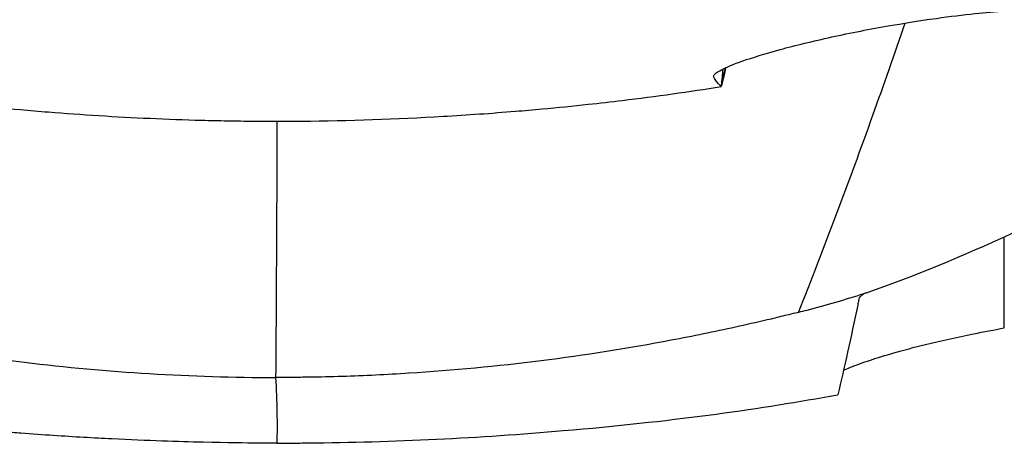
# Model space of a CAD drawing. Header units: millimetres. Extents: x 0 to 3390, y 0 to 1680.
# Tile 60 of 194: x 534 to 561, y 1342 to 1354. Entities that reach past the tile are written whole.
import ezdxf

# ---------------------------------------------------------------- set-up
doc = ezdxf.new("R2010")
doc.units = ezdxf.units.MM
doc.header["$LTSCALE"] = 0.2

# ---------------------------------------------------------------- blocks, each defined once
blk = doc.blocks.new('A$C8cfa445e')
for p, q in [((12.235, -161.541), (12.268, -161.237)), ((12.213, -161.722), (12.215, -161.722)), ((12.215, -161.722), (12.215, -161.722)), ((20, -168.373), (20, -165.86))]:
    blk.add_line(p, q)
for centre, major_axis, ratio, start_param, end_param in [((3.21, -160.562), (9.023, -0.997), 0.709331, 6.257848, 6.285881), ((15.736, -166.887), (-14.461, -2.877), 0.217511, 1.490958, 1.50566)]:
    blk.add_ellipse(centre, major_axis=major_axis, ratio=ratio, start_param=start_param, end_param=end_param)
for points, knots in [([(16.857, -160.046), (17.168, -159.992), (17.612, -159.919), (18.514, -159.793), (18.868, -159.749), (19.778, -159.652), (20.323, -159.614), (20.746, -159.612)], [0, 0, 0, 0, 0.0966404, 0.0966404, 0.1675367, 0.1675367, 0.2979925, 0.2979925, 0.2979925, 0.2979925]), ([(12.215, -161.722), (12.19, -161.702), (12.164, -161.677), (12.138, -161.649), (12.125, -161.636), (12.112, -161.621), (12.1, -161.605), (12.087, -161.59), (12.076, -161.576), (12.061, -161.556), (12.048, -161.538), (12.035, -161.519), (12.024, -161.499), (12.017, -161.489), (12.01, -161.478), (12.006, -161.468), (12.002, -161.457), (12.002, -161.445), (12.005, -161.433), (12.006, -161.43), (12.007, -161.426), (12.009, -161.422), (12.019, -161.398), (12.043, -161.373), (12.077, -161.347), (12.112, -161.321), (12.146, -161.301), (12.216, -161.264), (12.354, -161.19), (12.549, -161.11), (12.808, -161.019), (13.07, -160.928), (13.397, -160.825), (13.831, -160.706), (14.045, -160.648), (14.268, -160.59), (14.5, -160.534), (14.741, -160.475), (14.991, -160.417), (15.251, -160.36), (15.507, -160.304), (15.773, -160.249), (16.05, -160.195), (16.31, -160.145), (16.579, -160.095), (16.857, -160.046)], [0, 0, 0, 0, 0.125, 0.125, 0.125, 0.1875, 0.1875, 0.1875, 0.25, 0.25, 0.25, 0.305992, 0.305992, 0.305992, 0.335325, 0.335325, 0.335325, 0.365722, 0.365722, 0.365722, 0.375, 0.375, 0.375, 0.4375, 0.4375, 0.4375, 0.5, 0.5, 0.5, 0.624388, 0.624388, 0.624388, 0.75, 0.75, 0.75, 0.81218, 0.81218, 0.81218, 0.876839, 0.876839, 0.876839, 0.940455, 0.940455, 0.940455, 1, 1, 1, 1]), ([(14.338, -167.947), (15.042, -166.172), (16.034, -163.542), (16.979, -160.831), (17.269, -159.977)], [0.0003171, 0.0003171, 0.0003171, 0.0003171, 0.3333333, 0.4843944, 0.4843944, 0.4843944, 0.4843944]), ([(-12.216, -161.723), (-10.984, -161.923), (-9.689, -162.093), (-7.957, -162.277), (-7.515, -162.32), (-6.813, -162.383), (-6.559, -162.404), (-5.378, -162.499), (-4.444, -162.557), (-3.032, -162.621), (-2.559, -162.638), (-1.848, -162.658), (-1.614, -162.663), (-1.253, -162.669), (-1.134, -162.671), (-0.9, -162.674), (-0.779, -162.676), (-0.437, -162.679), (-0.215, -162.68), (0.005, -162.68)], [0.000015, 0.000015, 0.000015, 0.000015, 0.417477, 0.417477, 0.55916, 0.55916, 0.64057, 0.64057, 0.932209, 0.932209, 1.07872, 1.07872, 1.151956, 1.151956, 1.188081, 1.188081, 1.22311, 1.22311, 1.286781, 1.286781, 1.286781, 1.286781]), ([(0.005, -162.68), (0.115, -162.68), (0.335, -162.679), (0.555, -162.678), (1.969, -162.665), (3.272, -162.62), (5.227, -162.506), (5.89, -162.459), (6.795, -162.384), (7.042, -162.363), (7.709, -162.301), (8.133, -162.259), (8.866, -162.179), (9.181, -162.143), (9.949, -162.051), (10.416, -161.99), (11.327, -161.862), (11.773, -161.795), (12.213, -161.722)], [-0.065628, -0.065628, -0.065628, -0.065628, -0.032814, 0, 0, 0.391324, 0.391324, 0.594346, 0.594346, 0.67089, 0.67089, 0.806826, 0.806826, 0.907877, 0.907877, 1.055645, 1.055645, 1.201456, 1.201456, 1.201456, 1.201456]), ([(-0.012, -162.68), (-0.015, -163.611), (-0.018, -164.488), (-0.022, -165.313), (-0.03, -166.989), (-0.038, -168.454), (-0.05, -169.737)], [0.4210232, 0.4210232, 0.4210232, 0.4210232, 0.6121968, 0.6121968, 0.6121968, 1, 1, 1, 1]), ([(16.212, -167.405), (17.536, -166.941), (18.888, -166.38), (21.304, -165.253), (22.426, -164.674), (23.531, -164.039)], [0.0002639, 0.0002639, 0.0002639, 0.0002639, 0.4351256, 0.4351256, 0.8274309, 0.8274309, 0.8274309, 0.8274309]), ([(16.212, -167.405), (16.199, -167.41), (16.185, -167.414), (16.159, -167.422), (16.146, -167.427), (16.133, -167.431)], [-0.008670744, -0.008670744, -0.008670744, -0.008670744, -0.00432798, -0.00432798, -0.000017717, -0.000017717, -0.000017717, -0.000017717]), ([(16.133, -167.431), (15.619, -167.598), (15.096, -167.754), (14.564, -167.891), (14.489, -167.91), (14.414, -167.929), (14.338, -167.947)], [0.0000113, 0.0000113, 0.0000113, 0.0000113, 0.8758252, 0.8758252, 0.8758252, 0.9992012, 0.9992012, 0.9992012, 0.9992012]), ([(15.992, -167.614), (15.988, -167.635), (15.983, -167.657), (15.975, -167.699), (15.97, -167.721), (15.966, -167.742)], [-0.04217039, -0.04217039, -0.04217039, -0.04217039, -0.02109945, -0.02109945, -0.00008268, -0.00008268, -0.00008268, -0.00008268]), ([(15.992, -167.614), (16.005, -167.567), (16.026, -167.527), (16.065, -167.488), (16.081, -167.472), (16.099, -167.456), (16.119, -167.441), (16.123, -167.438), (16.128, -167.434), (16.133, -167.431)], [0, 0, 0, 0, 0.658607, 0.658607, 0.658607, 0.936103, 0.936103, 0.936103, 1, 1, 1, 1]), ([(-14.397, -167.92), (-14.216, -167.963), (-14.035, -168.01), (-13.853, -168.055), (-12.373, -168.423), (-10.869, -168.732), (-9.346, -168.981), (-8.556, -169.109), (-7.761, -169.222), (-6.963, -169.319), (-4.681, -169.594), (-2.367, -169.736), (-0.05, -169.737)], [0, 0, 0, 0, 0.0394342, 0.0394342, 0.0394342, 0.3595322, 0.3595322, 0.3595322, 0.525523, 0.525523, 0.525523, 0.99998, 0.99998, 0.99998, 0.99998]), ([(14.338, -167.947), (14.3, -167.95), (14.224, -167.97), (14.053, -168.013), (13.981, -168.03), (13.764, -168.084), (13.619, -168.119), (13.184, -168.221), (12.893, -168.287), (12.023, -168.479), (11.43, -168.601), (9.655, -168.938), (8.459, -169.127), (6.05, -169.431), (4.835, -169.546), (3.007, -169.661), (2.396, -169.69), (1.478, -169.719), (1.172, -169.726), (0.713, -169.733), (0.56, -169.734), (0.33, -169.736), (0.254, -169.736), (0.063, -169.737), (-0.021, -169.737), (-0.048, -169.737)], [-0.2294734, -0.2294734, -0.2294734, -0.2294734, -0.2245854, -0.2245854, -0.2210123, -0.2210123, -0.2138699, -0.2138699, -0.1995955, -0.1995955, -0.1713087, -0.1713087, -0.1149023, -0.1149023, -0.0585131, -0.0585131, -0.030309, -0.030309, -0.0162036, -0.0162036, -0.0091501, -0.0091501, -0.0056231, -0.0056231, -0.0003772, -0.0003772, -0.0003772, -0.0003772]), ([(15.966, -167.742), (15.873, -168.193), (15.782, -168.624), (15.599, -169.447), (15.509, -169.838), (15.419, -170.213)], [-0.895222, -0.895222, -0.895222, -0.895222, -0.447716, -0.447716, -0.0000153, -0.0000153, -0.0000153, -0.0000153]), ([(15.577, -169.538), (15.635, -169.512), (15.698, -169.485), (15.92, -169.395), (16.101, -169.329), (16.507, -169.194), (16.724, -169.127), (17.228, -168.983), (17.517, -168.906), (18.248, -168.726), (18.695, -168.627), (19.438, -168.476), (19.721, -168.423), (20, -168.373)], [0.2900666, 0.2900666, 0.2900666, 0.2900666, 0.3399867, 0.3399867, 0.4474439, 0.4474439, 0.5441628, 0.5441628, 0.6493471, 0.6493471, 0.7906114, 0.7906114, 0.8776055, 0.8776055, 0.8776055, 0.8776055]), ([(-0.016, -171.544), (-0.023, -171.544), (-0.702, -171.551), (-2.047, -171.521), (-2.719, -171.506), (-3.558, -171.48), (-4.555, -171.43), (-5.054, -171.405), (-5.591, -171.375), (-6.167, -171.336), (-6.454, -171.317), (-6.751, -171.296), (-7.057, -171.272), (-7.21, -171.26), (-7.365, -171.248), (-7.523, -171.235), (-7.601, -171.229), (-7.681, -171.222), (-7.76, -171.216), (-7.84, -171.209), (-7.974, -171.197), (-8.001, -171.195), (-8.016, -171.194), (-8.031, -171.192), (-8.046, -171.191), (-9.055, -171.102), (-10.355, -170.971), (-11.887, -170.768), (-12.967, -170.624), (-14.153, -170.44), (-15.419, -170.214)], [0, 0, 0, 0, 0.25, 0.25, 0.25, 0.375, 0.375, 0.375, 0.4375, 0.4375, 0.4375, 0.46875, 0.46875, 0.46875, 0.484375, 0.484375, 0.484375, 0.492188, 0.492188, 0.492188, 0.5, 0.5, 0.5, 0.504293, 0.504293, 0.504293, 0.795073, 0.795073, 0.795073, 1, 1, 1, 1]), ([(-0.016, -171.544), (0.135, -171.544), (0.415, -171.543), (0.696, -171.541), (3.203, -171.517), (5.57, -171.399), (10.814, -170.948), (13.099, -170.629), (15.204, -170.252)], [-1.423817, -1.423817, -1.423817, -1.423817, -1.390547, -1.357277, -1.357277, -0.798214, -0.798214, -0.080548, -0.080548, -0.080548, -0.080548])]:
    blk.add_open_spline(points, degree=3, knots=knots)
for points in [[(12.338, -161.204), (12.299, -161.371), (12.26, -161.535), (12.221, -161.696)], [(12.319, -161.212), (12.292, -161.324), (12.264, -161.433), (12.235, -161.54)], [(-0.05, -169.737), (-0.013, -170.408), (-0.002, -171.012), (-0.016, -171.544)]]:
    blk.add_open_spline(points, degree=3)

msp = doc.modelspace()

# ---------------------------------------------------------------- block references
msp.add_blockref('A$C8cfa445e', (540.982, 1513.979))

doc.saveas('drawing.dxf')
